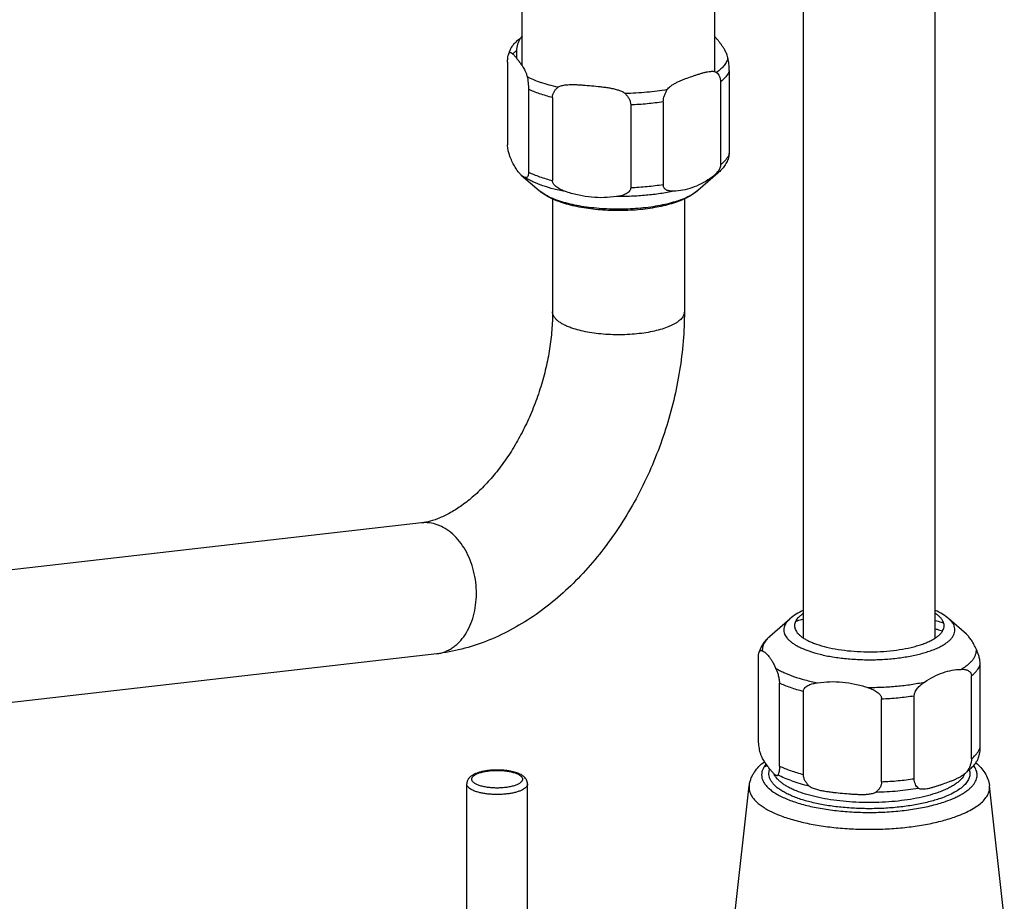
# Model space of a CAD drawing. Header units: millimetres. Extents: x 224 to 1420, y -1347 to 980.
# Tile 9 of 65: x 377 to 571, y -1047 to -873. Entities that reach past the tile are written whole.
import ezdxf

# ---------------------------------------------------------------- set-up
doc = ezdxf.new("R2010")
doc.units = ezdxf.units.MM
doc.header["$LTSCALE"] = 77.505185
doc.layers.get('0').update_dxf_attribs({"linetype": 'CONTINUOUS'})

msp = doc.modelspace()

# ---------------------------------------------------------------- linework, layer by layer
at = {"color": 6, "linetype": 'CONTINUOUS'}
for p, q in [((557.57, -995.46), (557.57, -729.31)), ((531.57, -995.49), (531.57, -838.9)), ((514.07, -883.7), (514.07, -850.5)), ((476.07, -882.54), (476.07, -860.89)), ((474.93, -879.56), (474.93, -881)), ((473.2, -881.81), (473.2, -898.18)), ((516.94, -883.48), (516.94, -899.85)), ((515.21, -885.73), (515.21, -902.1)), ((477.33, -887.18), (477.33, -903.55)), ((482.05, -888.83), (482.05, -905.2)), ((497.48, -890.27), (497.48, -906.64)), ((503.92, -889.67), (503.92, -906.04)), ((475.9, -904.13), (479.4, -907.17)), ((514.68, -903.74), (510.74, -907.17)), ((482.07, -908.83), (482.07, -931.11)), ((508.07, -908.83), (508.07, -931.11)), ((456.24, -972.75), (318.5, -988.57)), ((524.96, -995.12), (528.9, -991.69)), ((563.73, -994.74), (560.23, -991.69)), ((557.58, -995.45), (557.58, -993.66)), ((459.21, -998.58), (321.47, -1014.4)), ((522.7, -1015.38), (522.7, -999.01)), ((566.43, -1017.05), (566.43, -1000.68)), ((564.71, -1019.3), (564.71, -1002.93)), ((526.83, -1020.75), (526.83, -1004.38)), ((531.55, -1022.4), (531.55, -1006.03)), ((546.97, -1023.84), (546.97, -1007.47)), ((553.42, -1023.24), (553.42, -1006.87)), ((465.14, -1088.17), (465.14, -1024.27)), ((477.14, -1088.17), (477.14, -1024.27)), ((517.95, -1050.66), (520.87, -1024.64)), ((571.19, -1050.66), (568.27, -1024.64))]:
    msp.add_line(p, q, dxfattribs=at)
at = {"color": 7, "linetype": 'CONTINUOUS'}
msp.add_line((473.63, -879.54), (473.49, -880.05), dxfattribs=at)
at = {"color": 6, "linetype": 'CONTINUOUS'}
for centre, radius, start, end in [((482.15, -882.7), 9.09, 159.6574, 162.9522), ((482.08, -882.68), 9.01, 162.9518, 165.9118), ((557.5, -1016.17), 9.07, 339.6567, 345.899), ((531.21, -1032.73), 13.9, 119.4531, 122.3976), ((558.38, -1031.97), 13.02, 57.4016, 59.1775)]:
    msp.add_arc(centre, radius, start, end, dxfattribs=at)
at = {"color": 7, "linetype": 'CONTINUOUS'}
for points, knots in [([(475.72, -877.15), (475.47, -877.33), (475, -877.69), (474.39, -878.28), (473.93, -878.89), (473.71, -879.33), (473.63, -879.54)], [0, 0, 0, 0, 0.289553, 0.550518, 0.785731, 1, 1, 1, 1]), ([(476.07, -876.73), (476.01, -876.79), (475.88, -876.92), (475.77, -877.07), (475.72, -877.15)], [0, 0, 0, 0, 0.489564, 1, 1, 1, 1]), ([(516.65, -880.97), (516.61, -880.8), (516.52, -880.5), (516.32, -879.98), (516.06, -879.45), (515.72, -878.91), (515.39, -878.43), (515.06, -877.98), (514.73, -877.55), (514.4, -877.14), (514.18, -876.88), (514.07, -876.76)], [0, 0, 0, 0, 0.10285, 0.188768, 0.333545, 0.459117, 0.574988, 0.685874, 0.793915, 0.899232, 1, 1, 1, 1]), ([(473.49, -880.05), (473.5, -880.02), (473.53, -879.98), (473.58, -879.93), (473.63, -879.91), (473.71, -879.9), (473.8, -879.92), (473.91, -879.97), (474.02, -880.04), (474.18, -880.16), (474.37, -880.35), (474.59, -880.6), (474.82, -880.86), (475.04, -881.15), (475.27, -881.44), (475.5, -881.74), (475.73, -882.05), (475.95, -882.37), (476.18, -882.71), (476.41, -883.09), (476.64, -883.52), (476.87, -884.05), (477, -884.44), (477.04, -884.67)], [0, 0, 0, 0, 0.013226, 0.023651, 0.032692, 0.041285, 0.058913, 0.078336, 0.099697, 0.122781, 0.173037, 0.227248, 0.28404, 0.342488, 0.402059, 0.462579, 0.524232, 0.587578, 0.653611, 0.723914, 0.801047, 0.88963, 1, 1, 1, 1]), ([(516.65, -880.97), (516.62, -881.1), (516.56, -881.35), (516.36, -881.87), (515.95, -882.51), (515.27, -883.23), (514.72, -883.66), (514.42, -883.87)], [0, 0, 0, 0, 0.103478, 0.210843, 0.442356, 0.703707, 1, 1, 1, 1]), ([(504.71, -887.25), (504.79, -887.14), (504.96, -886.93), (505.33, -886.58), (505.83, -886.23), (506.45, -885.89), (507.08, -885.59), (507.7, -885.33), (508.53, -885.01), (509.36, -884.71), (510.18, -884.43), (510.81, -884.22), (511.43, -884.03), (512.04, -883.86), (512.66, -883.72), (513.17, -883.65), (513.58, -883.63), (513.88, -883.65), (514.17, -883.71), (514.34, -883.81), (514.42, -883.87)], [0, 0, 0, 0, 0.038707, 0.0753, 0.144561, 0.210788, 0.275258, 0.338653, 0.401381, 0.525728, 0.587535, 0.64907, 0.710207, 0.770729, 0.830321, 0.888543, 0.916993, 0.944923, 0.97239, 1, 1, 1, 1]), ([(477.04, -884.67), (477.46, -884.89), (478.36, -885.31), (479.29, -885.67), (479.78, -885.84)], [0, 0, 0, 0, 0.477209, 1, 1, 1, 1]), ([(483.13, -886.79), (482.55, -886.66), (481.42, -886.37), (480.31, -886.02), (479.78, -885.84)], [0, 0, 0, 0, 0.516649, 1, 1, 1, 1]), ([(483.13, -886.79), (483.19, -886.75), (483.3, -886.68), (483.54, -886.56), (483.87, -886.45), (484.28, -886.37), (484.83, -886.29), (485.53, -886.25), (486.37, -886.26), (487.22, -886.29), (488.35, -886.36), (489.76, -886.49), (491.18, -886.63), (492.31, -886.77), (493.16, -886.89), (494, -887.05), (494.7, -887.22), (495.25, -887.39), (495.66, -887.55), (495.98, -887.72), (496.23, -887.88), (496.34, -887.98), (496.39, -888.03)], [0, 0, 0, 0, 0.014748, 0.029635, 0.059685, 0.090061, 0.120663, 0.182307, 0.244347, 0.306626, 0.369053, 0.494151, 0.619471, 0.682249, 0.745162, 0.80828, 0.8717, 0.903574, 0.935579, 0.967725, 0.983867, 1, 1, 1, 1]), ([(504.71, -887.25), (503.37, -887.49), (500.6, -887.84), (497.82, -888), (496.39, -888.03)], [0, 0, 0, 0, 0.488276, 1, 1, 1, 1]), ([(531.53, -990.65), (531.36, -990.76), (531.03, -991), (530.6, -991.38), (530.26, -991.77), (530.01, -992.17), (529.86, -992.59), (529.79, -993), (529.83, -993.42), (529.96, -993.84), (530.19, -994.24), (530.51, -994.64), (530.91, -995.02), (531.4, -995.39), (531.97, -995.75), (532.62, -996.09), (533.35, -996.41), (533.86, -996.6), (534.13, -996.69)], [0, 0, 0, 0, 0.069452, 0.132428, 0.189416, 0.241238, 0.289138, 0.334789, 0.380173, 0.427313, 0.47798, 0.533532, 0.594899, 0.662639, 0.737029, 0.818146, 0.905908, 1, 1, 1, 1]), ([(534.13, -996.69), (534.79, -996.92), (536.21, -997.33), (538.47, -997.77), (540.93, -998.07), (543.5, -998.21), (546.1, -998.2), (548.65, -998.03), (551.07, -997.7), (552.97, -997.31), (554.37, -996.91), (555.31, -996.6), (556.16, -996.25), (556.93, -995.88), (557.59, -995.49), (558.16, -995.08), (558.62, -994.65), (558.97, -994.2), (559.21, -993.75), (559.33, -993.28), (559.33, -992.81), (559.2, -992.34), (558.96, -991.88), (558.6, -991.44), (558.13, -991.01), (557.77, -990.75), (557.57, -990.63)], [0, 0, 0, 0, 0.069303, 0.146108, 0.228481, 0.314207, 0.400924, 0.486225, 0.567769, 0.643381, 0.678371, 0.711204, 0.74172, 0.769798, 0.795369, 0.81844, 0.839107, 0.857598, 0.874309, 0.889841, 0.904971, 0.920554, 0.937358, 0.955972, 0.97678, 1, 1, 1, 1]), ([(526.54, -1022.51), (526.53, -1022.54), (526.5, -1022.58), (526.45, -1022.63), (526.4, -1022.65), (526.33, -1022.66), (526.23, -1022.64), (526.12, -1022.59), (526.01, -1022.52), (525.86, -1022.4), (525.67, -1022.21), (525.44, -1021.97), (525.22, -1021.7), (524.99, -1021.41), (524.76, -1021.12), (524.54, -1020.82), (524.31, -1020.51), (524.08, -1020.19), (523.85, -1019.85), (523.62, -1019.47), (523.39, -1019.04), (523.16, -1018.51), (523.04, -1018.12), (522.99, -1017.89)], [0, 0, 0, 0, 0.013226, 0.023651, 0.032692, 0.041285, 0.058913, 0.078336, 0.099697, 0.122782, 0.173037, 0.227249, 0.28404, 0.342488, 0.402059, 0.462579, 0.524232, 0.587578, 0.653611, 0.723914, 0.801047, 0.88963, 1, 1, 1, 1]), ([(563.92, -1021.71), (564.17, -1021.54), (564.64, -1021.17), (565.24, -1020.58), (565.71, -1019.97), (565.93, -1019.53), (566.01, -1019.32)], [0, 0, 0, 0, 0.289553, 0.550518, 0.785731, 1, 1, 1, 1]), ([(524.19, -1020.38), (524.03, -1020.56), (523.75, -1020.94), (523.45, -1021.55), (523.3, -1022.17), (523.3, -1022.8), (523.46, -1023.43), (523.76, -1024.04), (524.2, -1024.64), (524.78, -1025.21), (525.49, -1025.77), (526.33, -1026.31), (527.29, -1026.82), (528.38, -1027.3), (529.57, -1027.75), (531.34, -1028.31), (533.77, -1028.91), (536.91, -1029.43), (540.25, -1029.78), (543.7, -1029.92), (547.19, -1029.87), (550.59, -1029.63), (553.84, -1029.19), (556.84, -1028.58), (558.72, -1028.03), (559.6, -1027.73)], [0, 0, 0, 0, 0.017696, 0.03385, 0.048987, 0.063768, 0.078914, 0.095089, 0.112812, 0.132451, 0.154225, 0.178252, 0.20456, 0.23312, 0.263852, 0.29664, 0.367752, 0.445019, 0.526707, 0.610895, 0.695564, 0.778693, 0.858321, 0.932624, 1, 1, 1, 1]), ([(558.59, -1027.14), (557.82, -1027.4), (556.18, -1027.89), (553.57, -1028.44), (550.75, -1028.84), (547.78, -1029.1), (544.73, -1029.19), (541.68, -1029.11), (538.7, -1028.88), (535.86, -1028.49), (533.22, -1027.95), (531.2, -1027.38), (529.74, -1026.85), (528.76, -1026.43), (527.88, -1026), (527.1, -1025.53), (526.42, -1025.05), (525.85, -1024.55), (525.4, -1024.04), (525.05, -1023.51), (524.83, -1022.97), (524.73, -1022.43), (524.75, -1021.88), (524.84, -1021.52), (524.91, -1021.35)], [0, 0, 0, 0, 0.065271, 0.13696, 0.213716, 0.293977, 0.376068, 0.458254, 0.538797, 0.616015, 0.688343, 0.754396, 0.784717, 0.813078, 0.839403, 0.863648, 0.885817, 0.905972, 0.924251, 0.940894, 0.956258, 0.970833, 0.985208, 1, 1, 1, 1]), ([(564.27, -1021.49), (564.31, -1021.61), (564.37, -1021.87), (564.4, -1022.26), (564.37, -1022.65), (564.27, -1023.04), (564.11, -1023.43), (563.89, -1023.81), (563.61, -1024.18), (563.14, -1024.69), (562.4, -1025.3), (561.31, -1025.98), (560.03, -1026.6), (559.09, -1026.96), (558.59, -1027.14)], [0, 0, 0, 0, 0.045119, 0.089276, 0.133457, 0.17864, 0.225735, 0.275526, 0.328638, 0.385557, 0.512013, 0.65653, 0.819405, 1, 1, 1, 1]), ([(559.6, -1027.73), (560.21, -1027.51), (561.1, -1027.17), (562.2, -1026.63), (562.93, -1026.23), (563.58, -1025.81), (564.16, -1025.37), (564.65, -1024.93), (565.07, -1024.47), (565.39, -1024), (565.63, -1023.52), (565.78, -1023.04), (565.84, -1022.55), (565.8, -1022.07), (565.63, -1021.41), (565.37, -1020.94), (565.16, -1020.65)], [0, 0, 0, 0, 0.184617, 0.269042, 0.348026, 0.421535, 0.48963, 0.552489, 0.61044, 0.663991, 0.713869, 0.76104, 0.806689, 0.852151, 0.898778, 1, 1, 1, 1]), ([(529.28, -1023.68), (528.79, -1023.51), (527.86, -1023.16), (526.96, -1022.73), (526.54, -1022.51)], [0, 0, 0, 0, 0.522791, 1, 1, 1, 1]), ([(563.92, -1021.71), (563.84, -1021.83), (563.67, -1022.04), (563.29, -1022.39), (562.79, -1022.74), (562.17, -1023.08), (561.55, -1023.37), (560.93, -1023.64), (560.1, -1023.96), (559.27, -1024.25), (558.44, -1024.54), (557.82, -1024.74), (557.2, -1024.94), (556.58, -1025.11), (555.97, -1025.25), (555.45, -1025.32), (555.05, -1025.34), (554.75, -1025.32), (554.46, -1025.25), (554.28, -1025.16), (554.21, -1025.1)], [0, 0, 0, 0, 0.038707, 0.0753, 0.144561, 0.210788, 0.275258, 0.338653, 0.401381, 0.525728, 0.587535, 0.64907, 0.710207, 0.770729, 0.830321, 0.888543, 0.916993, 0.944923, 0.97239, 1, 1, 1, 1]), ([(529.28, -1023.68), (529.81, -1023.87), (530.92, -1024.21), (532.05, -1024.5), (532.63, -1024.64)], [0, 0, 0, 0, 0.483351, 1, 1, 1, 1]), ([(545.89, -1025.87), (545.84, -1025.92), (545.72, -1025.99), (545.48, -1026.11), (545.15, -1026.21), (544.75, -1026.3), (544.2, -1026.37), (543.5, -1026.41), (542.65, -1026.41), (541.81, -1026.37), (540.67, -1026.3), (539.26, -1026.18), (537.85, -1026.04), (536.71, -1025.9), (535.87, -1025.77), (535.02, -1025.62), (534.32, -1025.45), (533.77, -1025.27), (533.37, -1025.11), (533.04, -1024.95), (532.8, -1024.78), (532.68, -1024.69), (532.63, -1024.64)], [0, 0, 0, 0, 0.014748, 0.029635, 0.059685, 0.090061, 0.120663, 0.182307, 0.244347, 0.306626, 0.369053, 0.494151, 0.619471, 0.682249, 0.745162, 0.808281, 0.8717, 0.903574, 0.935579, 0.967725, 0.983867, 1, 1, 1, 1]), ([(545.89, -1025.87), (547.32, -1025.84), (550.1, -1025.69), (552.87, -1025.33), (554.21, -1025.1)], [0, 0, 0, 0, 0.511724, 1, 1, 1, 1])]:
    msp.add_open_spline(points, degree=3, knots=knots, dxfattribs=at)
at = {"color": 6, "linetype": 'CONTINUOUS'}
for points, knots in [([(475.72, -877.15), (475.61, -877.33), (475.39, -877.7), (475.06, -878.49), (474.93, -879.14), (474.93, -879.56)], [0, 0, 0, 0, 0.249434, 0.503149, 1, 1, 1, 1]), ([(474.93, -879.56), (474.86, -879.61), (474.61, -879.82), (474.38, -880.04), (474.21, -880.21)], [0, 0, 0, 0, 0.260696, 1, 1, 1, 1]), ([(473.2, -881.81), (473.2, -881.56), (473.22, -881.12), (473.29, -880.68), (473.34, -880.49)], [0, 0, 0, 0, 0.555917, 1, 1, 1, 1]), ([(473.34, -880.49), (473.35, -880.44), (473.39, -880.29), (473.44, -880.15), (473.49, -880.05)], [0, 0, 0, 0, 0.28195, 1, 1, 1, 1]), ([(516.94, -883.48), (516.94, -883.27), (516.92, -882.84), (516.84, -882), (516.73, -881.38), (516.65, -880.97)], [0, 0, 0, 0, 0.250407, 0.50785, 1, 1, 1, 1]), ([(516.94, -883.48), (516.87, -883.68), (516.65, -884.2), (516.08, -884.98), (515.52, -885.48), (515.21, -885.73)], [0, 0, 0, 0, 0.218637, 0.581673, 1, 1, 1, 1]), ([(477.04, -884.67), (477.13, -885.07), (477.24, -885.7), (477.32, -886.54), (477.33, -886.97), (477.33, -887.18)], [0, 0, 0, 0, 0.49215, 0.749593, 1, 1, 1, 1]), ([(514.42, -883.87), (514.53, -883.97), (514.75, -884.2), (515.01, -884.64), (515.18, -885.16), (515.21, -885.53), (515.21, -885.73)], [0, 0, 0, 0, 0.221692, 0.458704, 0.717315, 1, 1, 1, 1]), ([(482.05, -888.83), (481.2, -888.61), (479.96, -888.24), (478.4, -887.66), (477.68, -887.35), (477.33, -887.18)], [0, 0, 0, 0, 0.529705, 0.77272, 1, 1, 1, 1]), ([(482.05, -888.83), (482.05, -888.63), (482.1, -888.22), (482.34, -887.67), (482.69, -887.19), (482.98, -886.91), (483.13, -886.79)], [0, 0, 0, 0, 0.253631, 0.503123, 0.751244, 1, 1, 1, 1]), ([(503.92, -889.67), (503.92, -889.24), (504.05, -888.6), (504.38, -887.81), (504.6, -887.43), (504.71, -887.25)], [0, 0, 0, 0, 0.496851, 0.750565, 1, 1, 1, 1]), ([(496.39, -888.03), (496.55, -888.18), (496.84, -888.51), (497.19, -889.05), (497.42, -889.64), (497.48, -890.06), (497.48, -890.27)], [0, 0, 0, 0, 0.255309, 0.508267, 0.757031, 1, 1, 1, 1]), ([(503.92, -889.67), (502.87, -889.83), (500.73, -890.09), (498.57, -890.23), (497.48, -890.27)], [0, 0, 0, 0, 0.491111, 1, 1, 1, 1]), ([(473.95, -901.14), (473.87, -900.96), (473.7, -900.55), (473.47, -899.88), (473.31, -899.23), (473.22, -898.65), (473.2, -898.33), (473.2, -898.18)], [0, 0, 0, 0, 0.198375, 0.425663, 0.694789, 0.846922, 1, 1, 1, 1]), ([(475.9, -904.13), (475.73, -903.97), (475.37, -903.6), (474.89, -902.92), (474.4, -902.08), (474.1, -901.47), (473.95, -901.14)], [0, 0, 0, 0, 0.196587, 0.428728, 0.697286, 1, 1, 1, 1]), ([(516.87, -900.48), (516.77, -900.8), (516.54, -901.43), (516.03, -902.29), (515.4, -903.06), (514.93, -903.52), (514.68, -903.74)], [0, 0, 0, 0, 0.252503, 0.501942, 0.750093, 1, 1, 1, 1]), ([(516.94, -899.85), (516.87, -900.05), (516.65, -900.57), (516.08, -901.35), (515.52, -901.85), (515.21, -902.1)], [0, 0, 0, 0, 0.218637, 0.581674, 1, 1, 1, 1]), ([(516.87, -900.48), (516.89, -900.39), (516.93, -900.18), (516.94, -899.97), (516.94, -899.85)], [0, 0, 0, 0, 0.436823, 1, 1, 1, 1]), ([(515.21, -902.1), (515.21, -902.41), (515.05, -902.88), (514.72, -903.39), (514.35, -903.85), (513.83, -904.33), (513.38, -904.65), (513.16, -904.8)], [0, 0, 0, 0, 0.267436, 0.399777, 0.527222, 0.769567, 1, 1, 1, 1]), ([(476.58, -904.57), (476.53, -904.54), (476.28, -904.42), (476.06, -904.26), (475.9, -904.13)], [0, 0, 0, 0, 0.230493, 1, 1, 1, 1]), ([(477.33, -903.55), (477.33, -903.69), (477.32, -903.92), (477.26, -904.22), (477.17, -904.42), (477.06, -904.55), (476.94, -904.61), (476.82, -904.63), (476.7, -904.61), (476.62, -904.58), (476.58, -904.57)], [0, 0, 0, 0, 0.260569, 0.452152, 0.586875, 0.685785, 0.766513, 0.841607, 0.918345, 1, 1, 1, 1]), ([(480.13, -906.21), (479.48, -905.98), (478.53, -905.61), (477.36, -905.03), (476.83, -904.72), (476.58, -904.57)], [0, 0, 0, 0, 0.533473, 0.775342, 1, 1, 1, 1]), ([(477.33, -903.55), (477.68, -903.72), (478.4, -904.03), (479.96, -904.61), (481.2, -904.98), (482.05, -905.2)], [0, 0, 0, 0, 0.22728, 0.470295, 1, 1, 1, 1]), ([(513.16, -904.8), (512.59, -905.19), (511.43, -905.88), (509.61, -906.67), (507.79, -907.16), (506.57, -907.29), (505.97, -907.31)], [0, 0, 0, 0, 0.268782, 0.524409, 0.767326, 1, 1, 1, 1]), ([(514.68, -903.74), (514.45, -903.93), (513.96, -904.31), (513.44, -904.64), (513.16, -904.8)], [0, 0, 0, 0, 0.476306, 1, 1, 1, 1]), ([(484.85, -907.45), (484.02, -907.29), (482.43, -906.93), (480.87, -906.47), (480.13, -906.21)], [0, 0, 0, 0, 0.521734, 1, 1, 1, 1]), ([(484.85, -907.45), (484.7, -907.4), (484.4, -907.29), (483.96, -907.12), (483.53, -906.91), (483.12, -906.67), (482.73, -906.39), (482.44, -906.11), (482.25, -905.85), (482.14, -905.65), (482.07, -905.43), (482.05, -905.27), (482.05, -905.2)], [0, 0, 0, 0, 0.124956, 0.250285, 0.375995, 0.502058, 0.628321, 0.754306, 0.816967, 0.879016, 0.940133, 1, 1, 1, 1]), ([(497.48, -906.64), (497.48, -906.71), (497.46, -906.86), (497.36, -907.14), (497.14, -907.43), (496.8, -907.7), (496.41, -907.91), (495.99, -908.07), (495.56, -908.2), (495.12, -908.3), (494.82, -908.34), (494.68, -908.36)], [0, 0, 0, 0, 0.062712, 0.124485, 0.246573, 0.369392, 0.493488, 0.618783, 0.74508, 0.872203, 1, 1, 1, 1]), ([(503.92, -906.04), (502.87, -906.2), (500.73, -906.46), (498.57, -906.6), (497.48, -906.64)], [0, 0, 0, 0, 0.491111, 1, 1, 1, 1]), ([(505.97, -907.31), (505.75, -907.32), (505.43, -907.31), (505, -907.23), (504.7, -907.14), (504.41, -906.99), (504.2, -906.81), (504.06, -906.62), (503.98, -906.45), (503.93, -906.25), (503.92, -906.11), (503.92, -906.04)], [0, 0, 0, 0, 0.238918, 0.356374, 0.473053, 0.590437, 0.712066, 0.776816, 0.845734, 0.920024, 1, 1, 1, 1]), ([(483.65, -909.46), (483.24, -909.32), (482.45, -909.02), (480.98, -908.32), (479.98, -907.67), (479.4, -907.17)], [0, 0, 0, 0, 0.268855, 0.523544, 1, 1, 1, 1]), ([(483.13, -909.14), (482.75, -909.01), (482.02, -908.73), (481.01, -908.25), (480.14, -907.74), (479.63, -907.36), (479.4, -907.17)], [0, 0, 0, 0, 0.288715, 0.552143, 0.789195, 1, 1, 1, 1]), ([(510.74, -907.17), (510.46, -907.41), (509.81, -907.88), (508.69, -908.48), (507.36, -909.03), (505.85, -909.53), (504.18, -909.95), (502.37, -910.3), (500.45, -910.57), (498.44, -910.76), (496.39, -910.86), (494.32, -910.87), (492.26, -910.8), (490.24, -910.63), (488.29, -910.38), (486.45, -910.06), (484.73, -909.65), (483.65, -909.32), (483.13, -909.14)], [0, 0, 0, 0, 0.038903, 0.083662, 0.134198, 0.190157, 0.250995, 0.316022, 0.384442, 0.455381, 0.527907, 0.601056, 0.673851, 0.745321, 0.814526, 0.880568, 0.942639, 1, 1, 1, 1]), ([(510.74, -907.17), (510.4, -907.46), (509.66, -908.01), (508.42, -908.69), (507.04, -909.28), (505.53, -909.79), (503.89, -910.22), (502.15, -910.57), (500.31, -910.84), (498.4, -911.03), (496.44, -911.13), (494.47, -911.15), (492.5, -911.08), (490.57, -910.92), (488.7, -910.69), (486.91, -910.37), (485.23, -909.97), (484.16, -909.64), (483.65, -909.46)], [0, 0, 0, 0, 0.047962, 0.098088, 0.151317, 0.208094, 0.268459, 0.332139, 0.398643, 0.467318, 0.537406, 0.608082, 0.678499, 0.74782, 0.815255, 0.880105, 0.941809, 1, 1, 1, 1]), ([(494.68, -908.36), (493.87, -908.48), (492.23, -908.62), (489.75, -908.54), (487.27, -908.15), (485.65, -907.71), (484.85, -907.45)], [0, 0, 0, 0, 0.245892, 0.494622, 0.746138, 1, 1, 1, 1]), ([(505.97, -907.31), (505.1, -907.49), (503.29, -907.81), (500.51, -908.14), (497.62, -908.34), (495.66, -908.37), (494.68, -908.36)], [0, 0, 0, 0, 0.235599, 0.483599, 0.739858, 1, 1, 1, 1]), ([(482.07, -931.11), (482.07, -932.31), (481.97, -934.75), (481.52, -938.45), (480.79, -942.2), (479.78, -945.95), (478.49, -949.63), (476.95, -953.19), (475.19, -956.57), (473.24, -959.74), (471.12, -962.64), (468.89, -965.22), (466.6, -967.44), (464.3, -969.29), (462.07, -970.73), (459.96, -971.77), (458.03, -972.44), (456.81, -972.68), (456.24, -972.75)], [0, 0, 0, 0, 0.068762, 0.140117, 0.213318, 0.287623, 0.362289, 0.436576, 0.509744, 0.581048, 0.649741, 0.715077, 0.776312, 0.832727, 0.883667, 0.928617, 0.967331, 1, 1, 1, 1]), ([(508.07, -931.11), (508.07, -934.99), (507.58, -940.86), (506.03, -948.56), (504.43, -954.31), (502.4, -959.93), (499.97, -965.38), (497.16, -970.58), (493.99, -975.49), (490.5, -980.06), (485.5, -985.57), (479.9, -990.31), (473.79, -994.01), (469.07, -996.19), (464.21, -997.77), (460.87, -998.39), (459.21, -998.58)], [0, 0, 0, 0, 0.129096, 0.194912, 0.261162, 0.327527, 0.393683, 0.459317, 0.524144, 0.587929, 0.650495, 0.771512, 0.830145, 0.887639, 0.944184, 1, 1, 1, 1]), ([(485.88, -934.31), (485.59, -934.21), (485.04, -934.01), (484.28, -933.65), (483.62, -933.27), (483.07, -932.87), (482.63, -932.45), (482.31, -932.02), (482.11, -931.57), (482.07, -931.26), (482.07, -931.11)], [0, 0, 0, 0, 0.174535, 0.334555, 0.479181, 0.608209, 0.722438, 0.823553, 0.914582, 1, 1, 1, 1]), ([(508.07, -931.11), (508.07, -931.22), (508.04, -931.45), (507.94, -931.79), (507.76, -932.12), (507.51, -932.44), (507.19, -932.76), (506.81, -933.06), (506.37, -933.36), (505.87, -933.64), (505.31, -933.91), (504.46, -934.26), (503.27, -934.65), (501.72, -935.02), (500.02, -935.32), (498.21, -935.52), (496.34, -935.64), (494.44, -935.65), (492.55, -935.57), (490.72, -935.4), (488.98, -935.13), (487.37, -934.78), (486.35, -934.48), (485.88, -934.31)], [0, 0, 0, 0, 0.014022, 0.028576, 0.044126, 0.061041, 0.079583, 0.09991, 0.122116, 0.146245, 0.172281, 0.200175, 0.261228, 0.32858, 0.401137, 0.477605, 0.556578, 0.636564, 0.716045, 0.793497, 0.86751, 0.936779, 1, 1, 1, 1]), ([(459.32, -973.11), (458.82, -972.94), (458.05, -972.75), (457.01, -972.69), (456.5, -972.72), (456.24, -972.75)], [0, 0, 0, 0, 0.505539, 0.753644, 1, 1, 1, 1]), ([(459.21, -998.58), (459.48, -998.55), (460.02, -998.45), (460.8, -998.21), (461.57, -997.87), (462.3, -997.44), (463, -996.91), (463.89, -996.09), (464.88, -994.84), (465.82, -993.09), (466.52, -991.11), (466.95, -988.98), (467.1, -986.74), (466.97, -984.48), (466.55, -982.24), (465.87, -980.12), (464.94, -978.15), (463.79, -976.42), (462.45, -974.96), (460.96, -973.83), (459.87, -973.3), (459.32, -973.11)], [0, 0, 0, 0, 0.0254, 0.050981, 0.07693, 0.103406, 0.130538, 0.158434, 0.216716, 0.278562, 0.343762, 0.411763, 0.481749, 0.552736, 0.623664, 0.693473, 0.761198, 0.826047, 0.887486, 0.945409, 1, 1, 1, 1]), ([(531.57, -990.03), (531.08, -990.26), (530.14, -990.74), (529.28, -991.36), (528.9, -991.69)], [0, 0, 0, 0, 0.513324, 1, 1, 1, 1]), ([(560.23, -991.69), (559.85, -991.36), (558.99, -990.74), (558.06, -990.25), (557.57, -990.03)], [0, 0, 0, 0, 0.486668, 1, 1, 1, 1]), ([(528.9, -991.69), (528.75, -991.82), (528.49, -992.08), (528.15, -992.49), (527.9, -992.91), (527.74, -993.35), (527.68, -993.78), (527.7, -994.22), (527.82, -994.65), (528.03, -995.08), (528.32, -995.5), (528.71, -995.91), (529.17, -996.3), (529.72, -996.69), (530.34, -997.06), (531.3, -997.54), (532.09, -997.85), (532.63, -998.04)], [0, 0, 0, 0, 0.061646, 0.117917, 0.169582, 0.217744, 0.263835, 0.309531, 0.356558, 0.406476, 0.460544, 0.519676, 0.584483, 0.655313, 0.732331, 0.815562, 1, 1, 1, 1]), ([(531.57, -991.8), (531.44, -991.83), (530.92, -991.95), (530.4, -992.11), (530.02, -992.24)], [0, 0, 0, 0, 0.246171, 1, 1, 1, 1]), ([(532.63, -998.04), (533.36, -998.29), (534.91, -998.74), (537.38, -999.24), (540.07, -999.58), (542.88, -999.76), (545.74, -999.78), (548.56, -999.63), (551.28, -999.31), (553.42, -998.91), (555.01, -998.51), (556.11, -998.18), (557.11, -997.83), (558.03, -997.44), (558.85, -997.03), (559.57, -996.59), (560.18, -996.14), (560.67, -995.67), (561.05, -995.18), (561.31, -994.68), (561.45, -994.16), (561.45, -993.65), (561.33, -993.13), (561.08, -992.63), (560.71, -992.14), (560.4, -991.84), (560.23, -991.69)], [0, 0, 0, 0, 0.068402, 0.144003, 0.225054, 0.309547, 0.39534, 0.480232, 0.562062, 0.638795, 0.67468, 0.708638, 0.740498, 0.77012, 0.797405, 0.822303, 0.84483, 0.865087, 0.883293, 0.899819, 0.915212, 0.930181, 0.945505, 0.961902, 0.979939, 1, 1, 1, 1]), ([(559.22, -992.56), (559.09, -992.51), (558.55, -992.33), (558, -992.17), (557.58, -992.06)], [0, 0, 0, 0, 0.243189, 1, 1, 1, 1]), ([(557.58, -993.66), (557.58, -993.65), (557.58, -993.61), (557.58, -993.56), (557.58, -993.53)], [0, 0, 0, 0, 0.248532, 1, 1, 1, 1]), ([(557.58, -993.66), (557.71, -993.7), (558.18, -993.82), (558.66, -993.95), (559.01, -994.06)], [0, 0, 0, 0, 0.254967, 1, 1, 1, 1]), ([(524.96, -995.12), (524.71, -995.34), (524.23, -995.8), (523.61, -996.57), (523.1, -997.44), (522.86, -998.06), (522.77, -998.39)], [0, 0, 0, 0, 0.249908, 0.498058, 0.747497, 1, 1, 1, 1]), ([(524.96, -995.12), (524.71, -995.33), (524.28, -995.77), (523.85, -996.39), (523.62, -996.89), (523.51, -997.25), (523.45, -997.62), (523.44, -997.87), (523.45, -997.99)], [0, 0, 0, 0, 0.29056, 0.547494, 0.666116, 0.779925, 0.890607, 1, 1, 1, 1]), ([(565.68, -997.72), (565.53, -997.39), (565.23, -996.78), (564.75, -995.95), (564.26, -995.27), (563.91, -994.89), (563.73, -994.74)], [0, 0, 0, 0, 0.302714, 0.571272, 0.803413, 1, 1, 1, 1]), ([(522.7, -999.01), (522.7, -998.89), (522.71, -998.68), (522.75, -998.47), (522.77, -998.39)], [0, 0, 0, 0, 0.563174, 1, 1, 1, 1]), ([(522.77, -998.39), (522.79, -998.33), (522.82, -998.22), (522.9, -998.09), (522.99, -998.01), (523.08, -997.96), (523.17, -997.94), (523.3, -997.94), (523.39, -997.97), (523.45, -997.99)], [0, 0, 0, 0, 0.203152, 0.358657, 0.48304, 0.58992, 0.689624, 0.789024, 1, 1, 1, 1]), ([(523.45, -997.99), (523.69, -998.1), (524.03, -998.33), (524.45, -998.74), (524.78, -999.14), (525.11, -999.61), (525.44, -1000.15), (525.77, -1000.76), (525.98, -1001.19), (526.08, -1001.42)], [0, 0, 0, 0, 0.176144, 0.280512, 0.397692, 0.528395, 0.672723, 0.830222, 1, 1, 1, 1]), ([(562.66, -1001.66), (562.9, -1001.52), (563.36, -1001.23), (563.99, -1000.76), (564.53, -1000.28), (564.97, -999.79), (565.31, -999.28), (565.54, -998.77), (565.68, -998.24), (565.69, -997.89), (565.68, -997.72)], [0, 0, 0, 0, 0.162781, 0.312802, 0.450356, 0.576284, 0.691941, 0.799294, 0.900942, 1, 1, 1, 1]), ([(566.43, -1000.68), (566.43, -1000.53), (566.42, -1000.21), (566.33, -999.63), (566.17, -998.98), (565.94, -998.31), (565.77, -997.91), (565.68, -997.72)], [0, 0, 0, 0, 0.153083, 0.30522, 0.574343, 0.801628, 1, 1, 1, 1]), ([(526.08, -1001.42), (526.33, -1001.58), (526.86, -1001.88), (528.03, -1002.46), (528.97, -1002.83), (529.63, -1003.06)], [0, 0, 0, 0, 0.224658, 0.466525, 1, 1, 1, 1]), ([(526.08, -1001.42), (526.17, -1001.6), (526.34, -1002.01), (526.57, -1002.68), (526.73, -1003.33), (526.81, -1003.91), (526.83, -1004.23), (526.83, -1004.38)], [0, 0, 0, 0, 0.198375, 0.425663, 0.694789, 0.846922, 1, 1, 1, 1]), ([(555.47, -1004.16), (556.04, -1003.78), (557.2, -1003.09), (559.02, -1002.29), (560.84, -1001.8), (562.06, -1001.67), (562.66, -1001.66)], [0, 0, 0, 0, 0.268782, 0.524409, 0.767326, 1, 1, 1, 1]), ([(562.66, -1001.66), (562.87, -1001.65), (563.2, -1001.66), (563.62, -1001.73), (563.93, -1001.83), (564.22, -1001.98), (564.43, -1002.16), (564.56, -1002.35), (564.64, -1002.52), (564.7, -1002.72), (564.71, -1002.86), (564.71, -1002.93)], [0, 0, 0, 0, 0.238918, 0.356374, 0.473053, 0.590437, 0.712066, 0.776816, 0.845734, 0.920024, 1, 1, 1, 1]), ([(564.71, -1002.93), (564.92, -1002.76), (565.27, -1002.46), (565.7, -1001.99), (566.02, -1001.56), (566.27, -1001.13), (566.39, -1000.83), (566.43, -1000.68)], [0, 0, 0, 0, 0.28538, 0.482271, 0.665738, 0.83757, 1, 1, 1, 1]), ([(529.63, -1003.06), (530.37, -1003.32), (531.93, -1003.79), (533.52, -1004.14), (534.35, -1004.3)], [0, 0, 0, 0, 0.478265, 1, 1, 1, 1]), ([(534.35, -1004.3), (535.16, -1004.19), (536.8, -1004.05), (539.27, -1004.13), (541.75, -1004.51), (543.37, -1004.96), (544.17, -1005.22)], [0, 0, 0, 0, 0.245892, 0.494622, 0.746138, 1, 1, 1, 1]), ([(544.17, -1005.22), (545.16, -1005.23), (547.11, -1005.19), (550, -1005), (552.79, -1004.67), (554.59, -1004.35), (555.47, -1004.16)], [0, 0, 0, 0, 0.260142, 0.516401, 0.764401, 1, 1, 1, 1]), ([(553.42, -1006.87), (553.42, -1006.55), (553.58, -1006.09), (553.91, -1005.57), (554.28, -1005.12), (554.8, -1004.64), (555.24, -1004.31), (555.47, -1004.16)], [0, 0, 0, 0, 0.267436, 0.399777, 0.527222, 0.769567, 1, 1, 1, 1]), ([(531.55, -1006.03), (530.69, -1005.81), (529.46, -1005.44), (527.89, -1004.86), (527.17, -1004.55), (526.83, -1004.38)], [0, 0, 0, 0, 0.529705, 0.77272, 1, 1, 1, 1]), ([(531.55, -1006.03), (531.55, -1005.95), (531.57, -1005.81), (531.66, -1005.53), (531.88, -1005.23), (532.23, -1004.96), (532.62, -1004.75), (533.03, -1004.59), (533.46, -1004.47), (533.9, -1004.37), (534.2, -1004.32), (534.35, -1004.3)], [0, 0, 0, 0, 0.062712, 0.124485, 0.246573, 0.369392, 0.493488, 0.618783, 0.74508, 0.872203, 1, 1, 1, 1]), ([(544.17, -1005.22), (544.32, -1005.27), (544.62, -1005.37), (545.06, -1005.55), (545.49, -1005.76), (545.91, -1006), (546.29, -1006.28), (546.58, -1006.56), (546.77, -1006.81), (546.88, -1007.02), (546.96, -1007.24), (546.97, -1007.39), (546.97, -1007.47)], [0, 0, 0, 0, 0.124956, 0.250285, 0.375995, 0.502058, 0.628321, 0.754306, 0.816967, 0.879016, 0.940133, 1, 1, 1, 1]), ([(546.97, -1007.47), (548.07, -1007.43), (550.23, -1007.29), (552.37, -1007.03), (553.42, -1006.87)], [0, 0, 0, 0, 0.508889, 1, 1, 1, 1]), ([(522.99, -1017.89), (522.9, -1017.49), (522.79, -1016.86), (522.71, -1016.02), (522.7, -1015.59), (522.7, -1015.38)], [0, 0, 0, 0, 0.49215, 0.749593, 1, 1, 1, 1]), ([(564.71, -1019.3), (564.92, -1019.13), (565.27, -1018.83), (565.7, -1018.36), (566.02, -1017.93), (566.27, -1017.5), (566.39, -1017.2), (566.43, -1017.05)], [0, 0, 0, 0, 0.28538, 0.482271, 0.665738, 0.83757, 1, 1, 1, 1]), ([(566.3, -1018.38), (566.35, -1018.18), (566.42, -1017.74), (566.43, -1017.3), (566.43, -1017.05)], [0, 0, 0, 0, 0.444083, 1, 1, 1, 1]), ([(564.71, -1019.3), (564.71, -1019.73), (564.58, -1020.37), (564.24, -1021.16), (564.03, -1021.53), (563.92, -1021.71)], [0, 0, 0, 0, 0.496851, 0.750565, 1, 1, 1, 1]), ([(475, -1022.1), (474.79, -1022.02), (474.34, -1021.89), (473.63, -1021.73), (472.87, -1021.62), (471.81, -1021.53), (470.73, -1021.52), (469.66, -1021.59), (468.89, -1021.69), (468.16, -1021.83), (467.49, -1022.01), (466.88, -1022.23), (466.34, -1022.5), (465.87, -1022.82), (465.55, -1023.15), (465.35, -1023.46), (465.23, -1023.71), (465.15, -1023.99), (465.14, -1024.18), (465.14, -1024.27)], [0, 0, 0, 0, 0.061137, 0.126684, 0.195956, 0.267949, 0.415134, 0.487758, 0.558034, 0.624882, 0.687499, 0.745506, 0.799147, 0.849518, 0.898589, 0.923392, 0.948586, 0.974172, 1, 1, 1, 1]), ([(467.6, -1024.57), (467.39, -1024.49), (467.09, -1024.37), (466.73, -1024.17), (466.52, -1024.01), (466.35, -1023.85), (466.23, -1023.69), (466.15, -1023.51), (466.13, -1023.34), (466.15, -1023.16), (466.23, -1022.99), (466.35, -1022.82), (466.52, -1022.66), (466.73, -1022.5), (467.09, -1022.3), (467.63, -1022.08), (468.39, -1021.87), (469.24, -1021.71), (470.17, -1021.61), (471.14, -1021.58), (472.1, -1021.61), (473.03, -1021.71), (473.89, -1021.87), (474.42, -1022.02), (474.67, -1022.1)], [0, 0, 0, 0, 0.06021, 0.086224, 0.10946, 0.130039, 0.148261, 0.164661, 0.180047, 0.195432, 0.211827, 0.230045, 0.250629, 0.273879, 0.299921, 0.360231, 0.430591, 0.509083, 0.593247, 0.680307, 0.767334, 0.851408, 0.929772, 1, 1, 1, 1]), ([(520.87, -1024.64), (520.89, -1024.4), (520.98, -1023.92), (521.2, -1023.22), (521.5, -1022.56), (521.99, -1021.74), (522.76, -1020.81), (523.49, -1020.17), (523.87, -1019.88)], [0, 0, 0, 0, 0.126509, 0.252155, 0.376805, 0.500656, 0.747879, 1, 1, 1, 1]), ([(526.83, -1020.75), (526.83, -1020.95), (526.82, -1021.31), (526.76, -1021.79), (526.67, -1022.19), (526.59, -1022.42), (526.54, -1022.51)], [0, 0, 0, 0, 0.322405, 0.598031, 0.822398, 1, 1, 1, 1]), ([(526.83, -1020.75), (527.17, -1020.92), (527.89, -1021.23), (529.46, -1021.81), (530.69, -1022.18), (531.55, -1022.4)], [0, 0, 0, 0, 0.22728, 0.470295, 1, 1, 1, 1]), ([(565.56, -1020.12), (565.91, -1020.4), (566.57, -1021.02), (567.4, -1022.09), (567.9, -1023.1), (568.16, -1023.96), (568.24, -1024.41), (568.27, -1024.64)], [0, 0, 0, 0, 0.250871, 0.498344, 0.747257, 0.873231, 1, 1, 1, 1]), ([(474.67, -1022.1), (474.89, -1022.18), (475.18, -1022.3), (475.54, -1022.5), (475.75, -1022.66), (475.92, -1022.82), (476.04, -1022.98), (476.12, -1023.16), (476.15, -1023.33), (476.12, -1023.51), (476.04, -1023.68), (475.92, -1023.85), (475.75, -1024.01), (475.54, -1024.17), (475.19, -1024.37), (474.64, -1024.59), (473.89, -1024.8), (473.03, -1024.96), (472.1, -1025.06), (471.14, -1025.09), (470.17, -1025.06), (469.24, -1024.96), (468.39, -1024.8), (467.85, -1024.65), (467.6, -1024.57)], [0, 0, 0, 0, 0.06021, 0.086224, 0.10946, 0.130039, 0.148261, 0.164661, 0.180047, 0.195432, 0.211827, 0.230045, 0.250629, 0.273879, 0.299921, 0.360231, 0.430591, 0.509083, 0.593247, 0.680307, 0.767334, 0.851408, 0.929772, 1, 1, 1, 1]), ([(477.14, -1024.27), (477.14, -1024.14), (477.1, -1023.87), (476.96, -1023.49), (476.74, -1023.17), (476.47, -1022.88), (476.15, -1022.64), (475.67, -1022.36), (475.28, -1022.19), (475, -1022.1)], [0, 0, 0, 0, 0.124658, 0.247217, 0.367141, 0.485924, 0.606262, 0.730869, 1, 1, 1, 1]), ([(558, -1026.01), (557.36, -1026.23), (555.99, -1026.65), (553.82, -1027.14), (551.47, -1027.52), (549, -1027.79), (546.45, -1027.94), (543.86, -1027.97), (541.28, -1027.87), (538.77, -1027.65), (536.36, -1027.32), (534.1, -1026.88), (532.05, -1026.34), (530.48, -1025.79), (529.36, -1025.31), (528.61, -1024.93), (527.94, -1024.55), (527.35, -1024.14), (526.84, -1023.72), (526.29, -1023.18), (525.96, -1022.71), (525.81, -1022.39)], [0, 0, 0, 0, 0.060608, 0.126631, 0.197114, 0.270956, 0.346965, 0.423897, 0.500481, 0.575458, 0.647609, 0.715794, 0.778987, 0.836322, 0.862587, 0.88717, 0.910038, 0.93119, 0.950662, 0.96853, 1, 1, 1, 1]), ([(532.63, -1024.64), (532.48, -1024.48), (532.19, -1024.16), (531.84, -1023.62), (531.61, -1023.02), (531.55, -1022.6), (531.55, -1022.4)], [0, 0, 0, 0, 0.255309, 0.508267, 0.757031, 1, 1, 1, 1]), ([(546.97, -1023.84), (548.07, -1023.8), (550.23, -1023.66), (552.37, -1023.4), (553.42, -1023.24)], [0, 0, 0, 0, 0.508889, 1, 1, 1, 1]), ([(554.21, -1025.1), (554.09, -1025), (553.87, -1024.76), (553.62, -1024.33), (553.45, -1023.81), (553.42, -1023.43), (553.42, -1023.24)], [0, 0, 0, 0, 0.221692, 0.458704, 0.717315, 1, 1, 1, 1]), ([(563.35, -1022.33), (563.18, -1022.7), (562.8, -1023.24), (562.13, -1023.87), (561.5, -1024.34), (560.77, -1024.8), (559.93, -1025.23), (559, -1025.64), (558.35, -1025.89), (558, -1026.01)], [0, 0, 0, 0, 0.185271, 0.292637, 0.411082, 0.541069, 0.682711, 0.835854, 1, 1, 1, 1]), ([(466.89, -1025.75), (466.64, -1025.66), (466.28, -1025.51), (465.85, -1025.27), (465.6, -1025.09), (465.4, -1024.89), (465.25, -1024.69), (465.16, -1024.48), (465.14, -1024.34), (465.14, -1024.27)], [0, 0, 0, 0, 0.334456, 0.478942, 0.60799, 0.722278, 0.823466, 0.91454, 1, 1, 1, 1]), ([(477.14, -1024.27), (477.14, -1024.32), (477.13, -1024.43), (477.08, -1024.58), (476.99, -1024.74), (476.83, -1024.95), (476.55, -1025.19), (476.19, -1025.4), (475.86, -1025.56), (475.58, -1025.68), (475.27, -1025.79), (474.82, -1025.93), (474.2, -1026.08), (473.42, -1026.21), (472.58, -1026.31), (471.72, -1026.36), (470.84, -1026.37), (469.97, -1026.33), (469.13, -1026.25), (468.32, -1026.13), (467.58, -1025.97), (467.11, -1025.83), (466.89, -1025.75)], [0, 0, 0, 0, 0.014019, 0.028572, 0.044125, 0.061044, 0.099869, 0.146209, 0.172266, 0.200196, 0.229917, 0.261332, 0.32876, 0.401374, 0.477882, 0.556867, 0.636841, 0.716284, 0.793698, 0.867646, 0.9368, 1, 1, 1, 1]), ([(520.87, -1024.64), (520.84, -1024.84), (520.84, -1025.26), (520.98, -1025.89), (521.25, -1026.51), (521.65, -1027.12), (522.17, -1027.71), (522.83, -1028.29), (523.6, -1028.84), (524.49, -1029.38), (525.49, -1029.89), (526.59, -1030.37), (527.8, -1030.82), (529.58, -1031.39), (532, -1032.01), (535.13, -1032.58), (538.46, -1032.98), (541.92, -1033.21), (545.44, -1033.25), (548.95, -1033.12), (552.35, -1032.8), (555.59, -1032.32), (558.57, -1031.67), (560.46, -1031.12), (561.34, -1030.81)], [0, 0, 0, 0, 0.01408, 0.02843, 0.04358, 0.059964, 0.077904, 0.097614, 0.119222, 0.142791, 0.168325, 0.195793, 0.225128, 0.256238, 0.323298, 0.395876, 0.472651, 0.552161, 0.632843, 0.713115, 0.791409, 0.866219, 0.936157, 1, 1, 1, 1]), ([(546.97, -1023.84), (546.97, -1024.04), (546.92, -1024.44), (546.69, -1025), (546.33, -1025.48), (546.04, -1025.75), (545.89, -1025.87)], [0, 0, 0, 0, 0.253631, 0.503123, 0.751244, 1, 1, 1, 1]), ([(561.34, -1030.81), (561.89, -1030.62), (562.93, -1030.22), (564.38, -1029.53), (565.62, -1028.8), (566.63, -1028.03), (567.42, -1027.22), (567.9, -1026.5), (568.14, -1025.92), (568.25, -1025.5), (568.29, -1025.07), (568.28, -1024.78), (568.27, -1024.64)], [0, 0, 0, 0, 0.177026, 0.338166, 0.482857, 0.611152, 0.723981, 0.823503, 0.869487, 0.913725, 0.95696, 1, 1, 1, 1])]:
    msp.add_open_spline(points, degree=3, knots=knots, dxfattribs=at)

doc.saveas('drawing.dxf')
